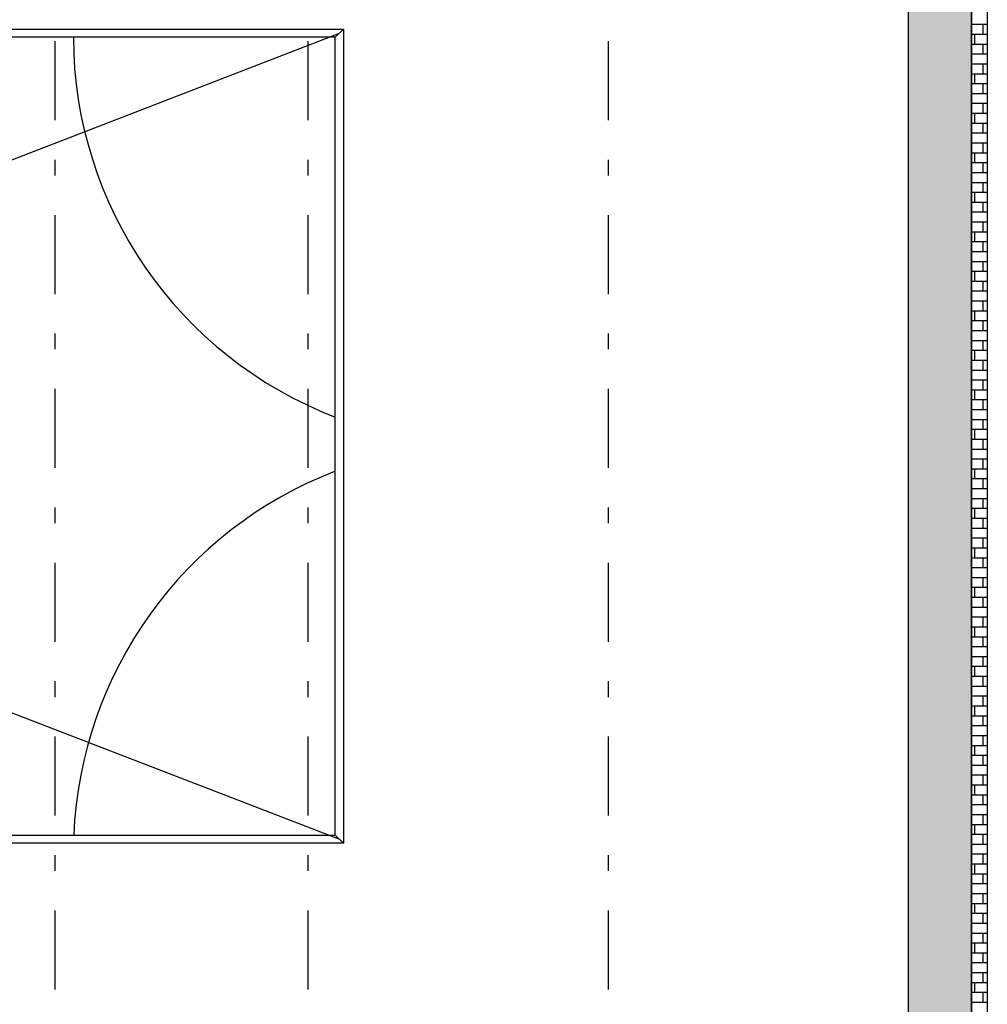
# Model space of a CAD drawing. Extents: x 2 to 87, y -108 to 11.
# Tile 164 of 210: x 44.01 to 50.13, y -46.4 to -40.17. Entities that reach past the tile are written whole.
import ezdxf

# ---------------------------------------------------------------- set-up
doc = ezdxf.new("R2010")
doc.units = 0
doc.header["$MEASUREMENT"] = 0
doc.linetypes.add('DASHDOT', pattern=[1, 0.5, -0.25, 0, -0.25])
doc.linetypes.add('OVERHEAD', pattern=[3.96875, 2.38125, -1.5875])
for name, color, linetype in [('18', 7, 'CONTINUOUS'), ('2', 7, 'CONTINUOUS'), ('21', 7, 'CONTINUOUS'), ('5', 7, 'CONTINUOUS'), ('7', 7, 'CONTINUOUS')]:
    doc.layers.add(name, color=color, linetype=linetype)

msp = doc.modelspace()

# ---------------------------------------------------------------- linework, layer by layer
at = {"layer": '18', "color": 62, "linetype": 'Continuous'}
for p, q in [((49.6276, -9.9075), (49.6276, -47.6075)), ((50.0276, -9.9075), (50.0276, -47.6075)), ((50.1276, -40.2029), (50.0276, -40.2029)), ((50.1001, -40.2029), (50.1001, -40.2654)), ((50.1276, -40.2654), (50.0276, -40.2654)), ((50.0476, -40.2654), (50.0476, -40.3279)), ((50.1276, -40.3279), (50.0276, -40.3279)), ((50.1001, -40.3279), (50.1001, -40.3904)), ((50.1276, -40.3904), (50.0276, -40.3904)), ((50.1276, -40.4529), (50.0276, -40.4529)), ((50.1001, -40.4529), (50.1001, -40.5154)), ((50.1276, -40.5154), (50.0276, -40.5154)), ((50.0476, -40.5154), (50.0476, -40.5779)), ((50.1276, -40.5779), (50.0276, -40.5779)), ((50.1001, -40.5779), (50.1001, -40.6404)), ((50.1276, -40.6404), (50.0276, -40.6404)), ((50.1276, -40.7029), (50.0276, -40.7029)), ((50.1001, -40.7029), (50.1001, -40.7654)), ((50.1276, -40.7654), (50.0276, -40.7654)), ((50.0476, -40.7654), (50.0476, -40.8279)), ((50.1276, -40.8279), (50.0276, -40.8279)), ((50.1001, -40.8279), (50.1001, -40.8904)), ((50.1276, -40.8904), (50.0276, -40.8904)), ((50.1276, -40.9529), (50.0276, -40.9529)), ((50.1001, -40.9529), (50.1001, -41.0154)), ((50.1276, -41.0154), (50.0276, -41.0154)), ((50.0476, -41.0154), (50.0476, -41.0779)), ((50.1276, -41.0779), (50.0276, -41.0779)), ((50.1001, -41.0779), (50.1001, -41.1404)), ((50.1276, -41.1404), (50.0276, -41.1404)), ((50.1276, -41.2029), (50.0276, -41.2029)), ((50.1001, -41.2029), (50.1001, -41.2654)), ((50.1276, -41.2654), (50.0276, -41.2654)), ((50.0476, -41.2654), (50.0476, -41.3279)), ((50.1276, -41.3279), (50.0276, -41.3279)), ((50.1001, -41.3279), (50.1001, -41.3904)), ((50.1276, -41.3904), (50.0276, -41.3904)), ((50.1276, -41.4529), (50.0276, -41.4529)), ((50.1001, -41.4529), (50.1001, -41.5154)), ((50.1276, -41.5154), (50.0276, -41.5154)), ((50.0476, -41.5154), (50.0476, -41.5779)), ((50.1276, -41.5779), (50.0276, -41.5779)), ((50.1001, -41.5779), (50.1001, -41.6404)), ((50.1276, -41.6404), (50.0276, -41.6404)), ((50.1276, -41.7029), (50.0276, -41.7029)), ((50.1001, -41.7029), (50.1001, -41.7654)), ((50.1276, -41.7654), (50.0276, -41.7654)), ((50.0476, -41.7654), (50.0476, -41.8279)), ((50.1276, -41.8279), (50.0276, -41.8279)), ((50.1001, -41.8279), (50.1001, -41.8904)), ((50.1276, -41.8904), (50.0276, -41.8904)), ((50.1276, -41.9529), (50.0276, -41.9529)), ((50.1001, -41.9529), (50.1001, -42.0154)), ((50.1276, -42.0154), (50.0276, -42.0154)), ((50.0476, -42.0154), (50.0476, -42.0779)), ((50.1276, -42.0779), (50.0276, -42.0779)), ((50.1001, -42.0779), (50.1001, -42.1404)), ((50.1276, -42.1404), (50.0276, -42.1404)), ((50.1276, -42.2029), (50.0276, -42.2029)), ((50.1001, -42.2029), (50.1001, -42.2654)), ((50.1276, -42.2654), (50.0276, -42.2654)), ((50.0476, -42.2654), (50.0476, -42.3279)), ((50.1276, -42.3279), (50.0276, -42.3279)), ((50.1001, -42.3279), (50.1001, -42.3904)), ((50.1276, -42.3904), (50.0276, -42.3904)), ((50.1276, -42.4529), (50.0276, -42.4529)), ((50.1001, -42.4529), (50.1001, -42.5154)), ((50.1276, -42.5154), (50.0276, -42.5154)), ((50.0476, -42.5154), (50.0476, -42.5779)), ((50.1276, -42.5779), (50.0276, -42.5779)), ((50.1001, -42.5779), (50.1001, -42.6404)), ((50.1276, -42.6404), (50.0276, -42.6404)), ((50.1276, -42.7029), (50.0276, -42.7029)), ((50.1001, -42.7029), (50.1001, -42.7654)), ((50.1276, -42.7654), (50.0276, -42.7654)), ((50.0476, -42.7654), (50.0476, -42.8279)), ((50.1276, -42.8279), (50.0276, -42.8279)), ((50.1001, -42.8279), (50.1001, -42.8904)), ((50.1276, -42.8904), (50.0276, -42.8904)), ((50.1276, -42.9529), (50.0276, -42.9529)), ((50.1001, -42.9529), (50.1001, -43.0154)), ((50.1276, -43.0154), (50.0276, -43.0154)), ((50.0476, -43.0154), (50.0476, -43.0779)), ((50.1276, -43.0779), (50.0276, -43.0779)), ((50.1001, -43.0779), (50.1001, -43.1404)), ((50.1276, -43.1404), (50.0276, -43.1404)), ((50.1276, -43.2029), (50.0276, -43.2029)), ((50.1001, -43.2029), (50.1001, -43.2654)), ((50.1276, -43.2654), (50.0276, -43.2654)), ((50.0476, -43.2654), (50.0476, -43.3279)), ((50.1276, -43.3279), (50.0276, -43.3279)), ((50.1001, -43.3279), (50.1001, -43.3904)), ((50.1276, -43.3904), (50.0276, -43.3904)), ((50.1276, -43.4529), (50.0276, -43.4529)), ((50.1001, -43.4529), (50.1001, -43.5154)), ((50.1276, -43.5154), (50.0276, -43.5154)), ((50.0476, -43.5154), (50.0476, -43.5779)), ((50.1276, -43.5779), (50.0276, -43.5779)), ((50.1001, -43.5779), (50.1001, -43.6404)), ((50.1276, -43.6404), (50.0276, -43.6404)), ((50.1276, -43.7029), (50.0276, -43.7029)), ((50.1001, -43.7029), (50.1001, -43.7654)), ((50.1276, -43.7654), (50.0276, -43.7654)), ((50.0476, -43.7654), (50.0476, -43.8279)), ((50.1276, -43.8279), (50.0276, -43.8279)), ((50.1001, -43.8279), (50.1001, -43.8904)), ((50.1276, -43.8904), (50.0276, -43.8904)), ((50.1276, -43.9529), (50.0276, -43.9529)), ((50.1001, -43.9529), (50.1001, -44.0154)), ((50.1276, -44.0154), (50.0276, -44.0154)), ((50.0476, -44.0154), (50.0476, -44.0779)), ((50.1276, -44.0779), (50.0276, -44.0779)), ((50.1001, -44.0779), (50.1001, -44.1404)), ((50.1276, -44.1404), (50.0276, -44.1404)), ((50.1276, -44.2029), (50.0276, -44.2029)), ((50.1001, -44.2029), (50.1001, -44.2654)), ((50.1276, -44.2654), (50.0276, -44.2654)), ((50.0476, -44.2654), (50.0476, -44.3279)), ((50.1276, -44.3279), (50.0276, -44.3279)), ((50.1001, -44.3279), (50.1001, -44.3904)), ((50.1276, -44.3904), (50.0276, -44.3904)), ((50.1276, -44.4529), (50.0276, -44.4529)), ((50.1001, -44.4529), (50.1001, -44.5154)), ((50.1276, -44.5154), (50.0276, -44.5154)), ((50.0476, -44.5154), (50.0476, -44.5779)), ((50.1276, -44.5779), (50.0276, -44.5779)), ((50.1001, -44.5779), (50.1001, -44.6404)), ((50.1276, -44.6404), (50.0276, -44.6404)), ((50.1276, -44.7029), (50.0276, -44.7029)), ((50.1001, -44.7029), (50.1001, -44.7654)), ((50.1276, -44.7654), (50.0276, -44.7654)), ((50.0476, -44.7654), (50.0476, -44.8279)), ((50.1276, -44.8279), (50.0276, -44.8279)), ((50.1001, -44.8279), (50.1001, -44.8904)), ((50.1276, -44.8904), (50.0276, -44.8904)), ((50.1276, -44.9529), (50.0276, -44.9529)), ((50.1001, -44.9529), (50.1001, -45.0154)), ((50.1276, -45.0154), (50.0276, -45.0154)), ((50.0476, -45.0154), (50.0476, -45.0779)), ((50.1276, -45.0779), (50.0276, -45.0779)), ((50.1001, -45.0779), (50.1001, -45.1404)), ((50.1276, -45.1404), (50.0276, -45.1404)), ((50.1276, -45.2029), (50.0276, -45.2029)), ((50.1001, -45.2029), (50.1001, -45.2654)), ((50.1276, -45.2654), (50.0276, -45.2654)), ((50.0476, -45.2654), (50.0476, -45.3279)), ((50.1276, -45.3279), (50.0276, -45.3279)), ((50.1001, -45.3279), (50.1001, -45.3904)), ((50.1276, -45.3904), (50.0276, -45.3904)), ((50.1276, -45.4529), (50.0276, -45.4529)), ((50.1001, -45.4529), (50.1001, -45.5154)), ((50.1276, -45.5154), (50.0276, -45.5154)), ((50.0476, -45.5154), (50.0476, -45.5779)), ((50.1276, -45.5779), (50.0276, -45.5779)), ((50.1001, -45.5779), (50.1001, -45.6404)), ((50.1276, -45.6404), (50.0276, -45.6404)), ((50.1276, -45.7029), (50.0276, -45.7029)), ((50.1001, -45.7029), (50.1001, -45.7654)), ((50.1276, -45.7654), (50.0276, -45.7654)), ((50.0476, -45.7654), (50.0476, -45.8279)), ((50.1276, -45.8279), (50.0276, -45.8279)), ((50.1001, -45.8279), (50.1001, -45.8904)), ((50.1276, -45.8904), (50.0276, -45.8904)), ((50.1276, -45.9529), (50.0276, -45.9529)), ((50.1001, -45.9529), (50.1001, -46.0154)), ((50.1276, -46.0154), (50.0276, -46.0154)), ((50.0476, -46.0154), (50.0476, -46.0779)), ((50.1276, -46.0779), (50.0276, -46.0779)), ((50.1001, -46.0779), (50.1001, -46.1404)), ((50.1276, -46.1404), (50.0276, -46.1404)), ((50.1276, -46.2029), (50.0276, -46.2029)), ((50.1001, -46.2029), (50.1001, -46.2654)), ((50.1276, -46.2654), (50.0276, -46.2654)), ((50.0476, -46.2654), (50.0476, -46.3279)), ((50.1276, -46.3279), (50.0276, -46.3279)), ((50.1001, -46.3279), (50.1001, -46.3904)), ((50.1276, -46.3904), (50.0276, -46.3904))]:
    msp.add_line(p, q, dxfattribs=at)
for points in [[(49.6276, -9.9075), (49.6276, -47.6075), (50.0276, -47.6075)], [(49.6276, -9.9075), (50.0276, -9.9075), (50.0276, -47.6075)]]:
    msp.add_solid(points, dxfattribs=at)
at = {"layer": '2', "color": 62, "linetype": 'Continuous'}
for p, q in [((50.0276, -91.1699), (50.0276, -9.9075)), ((49.6276, -10.3075), (49.6276, -48.8531)), ((50.1276, -38.4502), (50.1276, -47.171))]:
    msp.add_line(p, q, dxfattribs=at)
at = {"layer": '21', "color": 62, "linetype": 'OVERHEAD'}
for p, q in [((32.8276, -40.2575), (46.0276, -45.3575)), ((32.8276, -45.3575), (46.0276, -40.2575))]:
    msp.add_line(p, q, dxfattribs=at)
at = {"layer": '5', "color": 7, "linetype": 'DASHDOT'}
for p, q in [((44.2276, -7.3075), (44.2276, -96.5075)), ((45.8276, -7.3075), (45.8276, -96.5075)), ((47.7276, -7.3075), (47.7276, -96.5075)), ((49.6276, -7.3075), (49.6276, -96.5075))]:
    msp.add_line(p, q, dxfattribs=at)
at = {"layer": '5', "color": 62, "linetype": 'Continuous'}
for centre, start, end in [((46.9276, -40.2745), 180.18654, 248.98762), ((46.9276, -45.4405), 111.01238, 177.59274)]:
    msp.add_arc(centre, 2.583, start, end, dxfattribs=at)
at = {"layer": '7', "color": 62, "linetype": 'Continuous'}
for p, q in [((32.8022, -40.2321), (46.053, -40.2321)), ((46.0022, -40.2829), (46.053, -40.2321)), ((46.053, -40.2321), (46.053, -45.3829)), ((46.0022, -40.2829), (32.853, -40.2829)), ((46.0022, -45.3321), (46.0022, -40.2829)), ((32.853, -45.3321), (46.0022, -45.3321)), ((46.053, -45.3829), (46.0022, -45.3321)), ((46.053, -45.3829), (32.8022, -45.3829))]:
    msp.add_line(p, q, dxfattribs=at)

doc.saveas('drawing.dxf')
